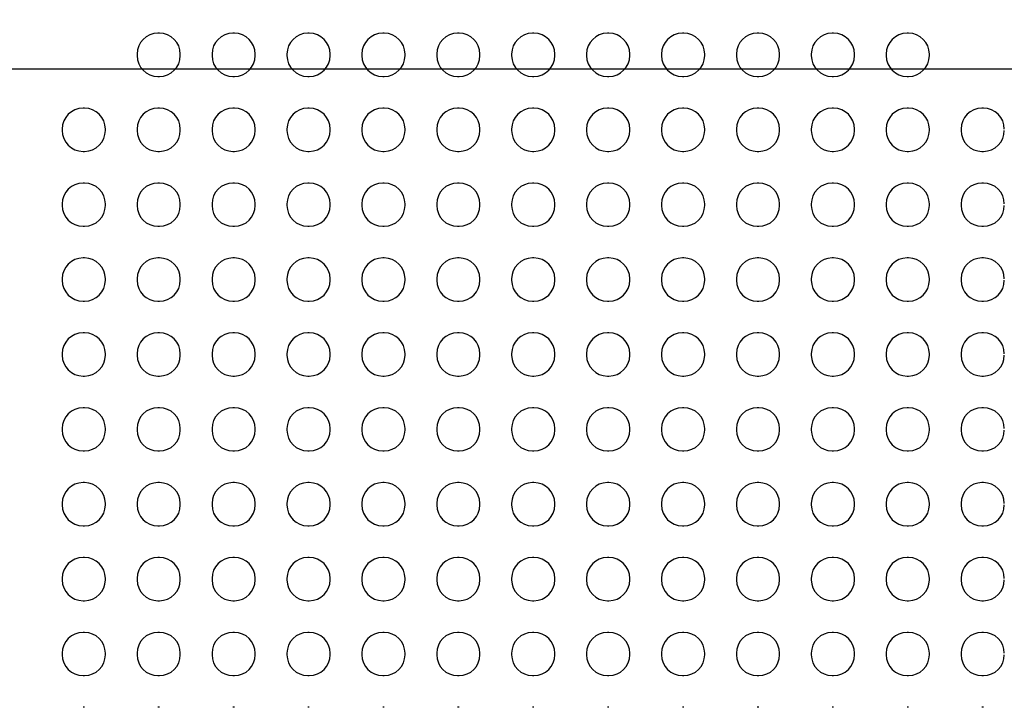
# Model space of a CAD drawing. Header units: millimetres. Extents: x -6054 to 364, y -1866 to 3094.
# Tile 156 of 256: x -3757 to -3689, y 550 to 598. Entities that reach past the tile are written whole.
import ezdxf

# ---------------------------------------------------------------- set-up
doc = ezdxf.new("R2010")
doc.units = ezdxf.units.MM
doc.header["$LTSCALE"] = 65.395
doc.header["$PDSIZE"] = 0.05
doc.layers.get('0').update_dxf_attribs({"linetype": 'CONTINUOUS'})
doc.layers.get('Defpoints').update_dxf_attribs({"linetype": 'CONTINUOUS'})
doc.layers.add('DIM', color=3, linetype='CONTINUOUS')
doc.styles.get("Standard").update_dxf_attribs({"font": 'arial.ttf'})
doc.dimstyles.new('ISO-25', dxfattribs={"dimtxt": 2.5, "dimasz": 2.5, "dimexe": 1.25, "dimexo": 0.625, "dimtad": 1, "dimtxsty": 'STANDARD', "dimcen": 2.5, "dimadec": 0, "dimazin": 0, "dimtfac": 1, "dimtmove": 0, "dimatfit": 3, "dimfxl": 1, "dimarcsym": 0})

# ---------------------------------------------------------------- blocks, each defined once
blk = doc.blocks.new('*D17')
at = {"layer": 'Defpoints', "color": 0}
for p in [(-3593.173, 628.168), (-4228.604, 228.168), (-3593.173, 228.168)]:
    blk.add_point(p, dxfattribs=at)
at = {"layer": 'DIM', "color": 3, "lineweight": -2}
for p, q in [((-3593.798, 628.168), (-4229.854, 628.168)), ((-4228.604, 613.168), (-4228.604, 243.168)), ((-3593.798, 228.168), (-4229.854, 228.168))]:
    blk.add_line(p, q, dxfattribs=at)
at = {"layer": 'DIM', "color": 3}
for points in [[(-4226.104, 613.168), (-4231.104, 613.168), (-4228.604, 628.168)], [(-4231.104, 243.168), (-4226.104, 243.168), (-4228.604, 228.168)]]:
    blk.add_solid(points, dxfattribs=at)
at = {"layer": 'DIM', "color": 2, "insert": (-4246.414, 462.764), "char_height": 20, "attachment_point": 5, "rotation": 90}
blk.add_mtext('400  [15,748]', dxfattribs=at)
blk = doc.blocks.new('*D19')
at = {"layer": 'Defpoints', "color": 0}
for p in [(-3379.723, 594.648), (-4909.709, -20.959), (-4728.573, -20.959)]:
    blk.add_point(p, dxfattribs=at)
at = {"layer": 'DIM', "color": 3, "lineweight": -2}
for p, q in [((-3380.348, 594.648), (-4910.959, 594.648)), ((-4909.709, 579.648), (-4909.709, -5.959)), ((-4729.198, -20.959), (-4910.959, -20.959))]:
    blk.add_line(p, q, dxfattribs=at)
at = {"layer": 'DIM', "color": 3}
for points in [[(-4907.209, 579.648), (-4912.209, 579.648), (-4909.709, 594.648)], [(-4912.209, -5.959), (-4907.209, -5.959), (-4909.709, -20.959)]]:
    blk.add_solid(points, dxfattribs=at)
at = {"layer": 'DIM', "color": 2, "insert": (-4927.519, 286.844), "char_height": 20, "attachment_point": 5, "rotation": 90}
blk.add_mtext('616  [24,236]', dxfattribs=at)

msp = doc.modelspace()

# ---------------------------------------------------------------- linework, layer by layer
at = {"linetype": 'Continuous'}
for p, q in [((-3747.623, 597.148), (-3747.723, 597.148)), ((-3742.423, 597.148), (-3742.523, 597.148)), ((-3737.223, 597.148), (-3737.323, 597.148)), ((-3732.023, 597.148), (-3732.123, 597.148)), ((-3726.823, 597.148), (-3726.923, 597.148)), ((-3721.623, 597.148), (-3721.723, 597.148)), ((-3716.423, 597.148), (-3716.523, 597.148)), ((-3711.223, 597.148), (-3711.323, 597.148)), ((-3706.023, 597.148), (-3706.123, 597.148)), ((-3700.823, 597.148), (-3700.923, 597.148)), ((-3695.623, 597.148), (-3695.723, 597.148)), ((-3749.173, 595.698), (-3749.173, 595.598)), ((-3746.173, 595.598), (-3746.173, 595.698)), ((-3743.973, 595.698), (-3743.973, 595.598)), ((-3740.973, 595.598), (-3740.973, 595.698)), ((-3738.773, 595.698), (-3738.773, 595.598)), ((-3735.773, 595.598), (-3735.773, 595.698)), ((-3733.573, 595.698), (-3733.573, 595.598)), ((-3730.573, 595.598), (-3730.573, 595.698)), ((-3728.373, 595.698), (-3728.373, 595.598)), ((-3725.373, 595.598), (-3725.373, 595.698)), ((-3723.173, 595.698), (-3723.173, 595.598)), ((-3720.173, 595.598), (-3720.173, 595.698)), ((-3717.973, 595.698), (-3717.973, 595.598)), ((-3714.973, 595.598), (-3714.973, 595.698)), ((-3712.773, 595.698), (-3712.773, 595.598)), ((-3709.773, 595.598), (-3709.773, 595.698)), ((-3707.573, 595.698), (-3707.573, 595.598)), ((-3704.573, 595.598), (-3704.573, 595.698)), ((-3702.373, 595.698), (-3702.373, 595.598)), ((-3699.373, 595.598), (-3699.373, 595.698)), ((-3697.173, 595.698), (-3697.173, 595.598)), ((-3694.173, 595.598), (-3694.173, 595.698)), ((-3747.723, 594.148), (-3747.623, 594.148)), ((-3742.523, 594.148), (-3742.423, 594.148)), ((-3737.323, 594.148), (-3737.223, 594.148)), ((-3732.123, 594.148), (-3732.023, 594.148)), ((-3726.923, 594.148), (-3726.823, 594.148)), ((-3721.723, 594.148), (-3721.623, 594.148)), ((-3716.523, 594.148), (-3716.423, 594.148)), ((-3711.323, 594.148), (-3711.223, 594.148)), ((-3706.123, 594.148), (-3706.023, 594.148)), ((-3700.923, 594.148), (-3700.823, 594.148)), ((-3695.723, 594.148), (-3695.623, 594.148)), ((-3752.823, 591.948), (-3752.923, 591.948)), ((-3747.623, 591.948), (-3747.723, 591.948)), ((-3742.423, 591.948), (-3742.523, 591.948)), ((-3737.223, 591.948), (-3737.323, 591.948)), ((-3732.023, 591.948), (-3732.123, 591.948)), ((-3726.823, 591.948), (-3726.923, 591.948)), ((-3721.623, 591.948), (-3721.723, 591.948)), ((-3716.423, 591.948), (-3716.523, 591.948)), ((-3711.223, 591.948), (-3711.323, 591.948)), ((-3706.023, 591.948), (-3706.123, 591.948)), ((-3700.823, 591.948), (-3700.923, 591.948)), ((-3695.623, 591.948), (-3695.723, 591.948)), ((-3690.423, 591.948), (-3690.523, 591.948)), ((-3754.373, 590.498), (-3754.373, 590.398)), ((-3751.373, 590.398), (-3751.373, 590.498)), ((-3749.173, 590.498), (-3749.173, 590.398)), ((-3746.173, 590.398), (-3746.173, 590.498)), ((-3743.973, 590.498), (-3743.973, 590.398)), ((-3740.973, 590.398), (-3740.973, 590.498)), ((-3738.773, 590.498), (-3738.773, 590.398)), ((-3735.773, 590.398), (-3735.773, 590.498)), ((-3733.573, 590.498), (-3733.573, 590.398)), ((-3730.573, 590.398), (-3730.573, 590.498)), ((-3728.373, 590.498), (-3728.373, 590.398)), ((-3725.373, 590.398), (-3725.373, 590.498)), ((-3723.173, 590.498), (-3723.173, 590.398)), ((-3720.173, 590.398), (-3720.173, 590.498)), ((-3717.973, 590.498), (-3717.973, 590.398)), ((-3714.973, 590.398), (-3714.973, 590.498)), ((-3712.773, 590.498), (-3712.773, 590.398)), ((-3709.773, 590.398), (-3709.773, 590.498)), ((-3707.573, 590.498), (-3707.573, 590.398)), ((-3704.573, 590.398), (-3704.573, 590.498)), ((-3702.373, 590.498), (-3702.373, 590.398)), ((-3699.373, 590.398), (-3699.373, 590.498)), ((-3697.173, 590.498), (-3697.173, 590.398)), ((-3694.173, 590.398), (-3694.173, 590.498)), ((-3691.973, 590.498), (-3691.973, 590.398)), ((-3752.923, 588.948), (-3752.823, 588.948)), ((-3747.723, 588.948), (-3747.623, 588.948)), ((-3742.523, 588.948), (-3742.423, 588.948)), ((-3737.323, 588.948), (-3737.223, 588.948)), ((-3732.123, 588.948), (-3732.023, 588.948)), ((-3726.923, 588.948), (-3726.823, 588.948)), ((-3721.723, 588.948), (-3721.623, 588.948)), ((-3716.523, 588.948), (-3716.423, 588.948)), ((-3711.323, 588.948), (-3711.223, 588.948)), ((-3706.123, 588.948), (-3706.023, 588.948)), ((-3700.923, 588.948), (-3700.823, 588.948)), ((-3695.723, 588.948), (-3695.623, 588.948)), ((-3690.523, 588.948), (-3690.423, 588.948)), ((-3752.823, 586.748), (-3752.923, 586.748)), ((-3747.623, 586.748), (-3747.723, 586.748)), ((-3742.423, 586.748), (-3742.523, 586.748)), ((-3737.223, 586.748), (-3737.323, 586.748)), ((-3732.023, 586.748), (-3732.123, 586.748)), ((-3726.823, 586.748), (-3726.923, 586.748)), ((-3721.623, 586.748), (-3721.723, 586.748)), ((-3716.423, 586.748), (-3716.523, 586.748)), ((-3711.223, 586.748), (-3711.323, 586.748)), ((-3706.023, 586.748), (-3706.123, 586.748)), ((-3700.823, 586.748), (-3700.923, 586.748)), ((-3695.623, 586.748), (-3695.723, 586.748)), ((-3690.423, 586.748), (-3690.523, 586.748)), ((-3754.373, 585.298), (-3754.373, 585.198)), ((-3751.373, 585.198), (-3751.373, 585.298)), ((-3749.173, 585.298), (-3749.173, 585.198)), ((-3746.173, 585.198), (-3746.173, 585.298)), ((-3743.973, 585.298), (-3743.973, 585.198)), ((-3740.973, 585.198), (-3740.973, 585.298)), ((-3738.773, 585.298), (-3738.773, 585.198)), ((-3735.773, 585.198), (-3735.773, 585.298)), ((-3733.573, 585.298), (-3733.573, 585.198)), ((-3730.573, 585.198), (-3730.573, 585.298)), ((-3728.373, 585.298), (-3728.373, 585.198)), ((-3725.373, 585.198), (-3725.373, 585.298)), ((-3723.173, 585.298), (-3723.173, 585.198)), ((-3720.173, 585.198), (-3720.173, 585.298)), ((-3717.973, 585.298), (-3717.973, 585.198)), ((-3714.973, 585.198), (-3714.973, 585.298)), ((-3712.773, 585.298), (-3712.773, 585.198)), ((-3709.773, 585.198), (-3709.773, 585.298)), ((-3707.573, 585.298), (-3707.573, 585.198)), ((-3704.573, 585.198), (-3704.573, 585.298)), ((-3702.373, 585.298), (-3702.373, 585.198)), ((-3699.373, 585.198), (-3699.373, 585.298)), ((-3697.173, 585.298), (-3697.173, 585.198)), ((-3694.173, 585.198), (-3694.173, 585.298)), ((-3691.973, 585.298), (-3691.973, 585.198)), ((-3752.923, 583.748), (-3752.823, 583.748)), ((-3747.723, 583.748), (-3747.623, 583.748)), ((-3742.523, 583.748), (-3742.423, 583.748)), ((-3737.323, 583.748), (-3737.223, 583.748)), ((-3732.123, 583.748), (-3732.023, 583.748)), ((-3726.923, 583.748), (-3726.823, 583.748)), ((-3721.723, 583.748), (-3721.623, 583.748)), ((-3716.523, 583.748), (-3716.423, 583.748)), ((-3711.323, 583.748), (-3711.223, 583.748)), ((-3706.123, 583.748), (-3706.023, 583.748)), ((-3700.923, 583.748), (-3700.823, 583.748)), ((-3695.723, 583.748), (-3695.623, 583.748)), ((-3690.523, 583.748), (-3690.423, 583.748)), ((-3752.823, 581.548), (-3752.923, 581.548)), ((-3747.623, 581.548), (-3747.723, 581.548)), ((-3742.423, 581.548), (-3742.523, 581.548)), ((-3737.223, 581.548), (-3737.323, 581.548)), ((-3732.023, 581.548), (-3732.123, 581.548)), ((-3726.823, 581.548), (-3726.923, 581.548)), ((-3721.623, 581.548), (-3721.723, 581.548)), ((-3716.423, 581.548), (-3716.523, 581.548)), ((-3711.223, 581.548), (-3711.323, 581.548)), ((-3706.023, 581.548), (-3706.123, 581.548)), ((-3700.823, 581.548), (-3700.923, 581.548)), ((-3695.623, 581.548), (-3695.723, 581.548)), ((-3690.423, 581.548), (-3690.523, 581.548)), ((-3754.373, 580.098), (-3754.373, 579.998)), ((-3751.373, 579.998), (-3751.373, 580.098)), ((-3749.173, 580.098), (-3749.173, 579.998)), ((-3746.173, 579.998), (-3746.173, 580.098)), ((-3743.973, 580.098), (-3743.973, 579.998)), ((-3740.973, 579.998), (-3740.973, 580.098)), ((-3738.773, 580.098), (-3738.773, 579.998)), ((-3735.773, 579.998), (-3735.773, 580.098)), ((-3733.573, 580.098), (-3733.573, 579.998)), ((-3730.573, 579.998), (-3730.573, 580.098)), ((-3728.373, 580.098), (-3728.373, 579.998)), ((-3725.373, 579.998), (-3725.373, 580.098)), ((-3723.173, 580.098), (-3723.173, 579.998)), ((-3720.173, 579.998), (-3720.173, 580.098)), ((-3717.973, 580.098), (-3717.973, 579.998)), ((-3714.973, 579.998), (-3714.973, 580.098)), ((-3712.773, 580.098), (-3712.773, 579.998)), ((-3709.773, 579.998), (-3709.773, 580.098)), ((-3707.573, 580.098), (-3707.573, 579.998)), ((-3704.573, 579.998), (-3704.573, 580.098)), ((-3702.373, 580.098), (-3702.373, 579.998)), ((-3699.373, 579.998), (-3699.373, 580.098)), ((-3697.173, 580.098), (-3697.173, 579.998)), ((-3694.173, 579.998), (-3694.173, 580.098)), ((-3691.973, 580.098), (-3691.973, 579.998)), ((-3752.923, 578.548), (-3752.823, 578.548)), ((-3747.723, 578.548), (-3747.623, 578.548)), ((-3742.523, 578.548), (-3742.423, 578.548)), ((-3737.323, 578.548), (-3737.223, 578.548)), ((-3732.123, 578.548), (-3732.023, 578.548)), ((-3726.923, 578.548), (-3726.823, 578.548)), ((-3721.723, 578.548), (-3721.623, 578.548)), ((-3716.523, 578.548), (-3716.423, 578.548)), ((-3711.323, 578.548), (-3711.223, 578.548)), ((-3706.123, 578.548), (-3706.023, 578.548)), ((-3700.923, 578.548), (-3700.823, 578.548)), ((-3695.723, 578.548), (-3695.623, 578.548)), ((-3690.523, 578.548), (-3690.423, 578.548)), ((-3752.823, 576.348), (-3752.923, 576.348)), ((-3747.623, 576.348), (-3747.723, 576.348)), ((-3742.423, 576.348), (-3742.523, 576.348)), ((-3737.223, 576.348), (-3737.323, 576.348)), ((-3732.023, 576.348), (-3732.123, 576.348)), ((-3726.823, 576.348), (-3726.923, 576.348)), ((-3721.623, 576.348), (-3721.723, 576.348)), ((-3716.423, 576.348), (-3716.523, 576.348)), ((-3711.223, 576.348), (-3711.323, 576.348)), ((-3706.023, 576.348), (-3706.123, 576.348)), ((-3700.823, 576.348), (-3700.923, 576.348)), ((-3695.623, 576.348), (-3695.723, 576.348)), ((-3690.423, 576.348), (-3690.523, 576.348)), ((-3754.373, 574.898), (-3754.373, 574.798)), ((-3751.373, 574.798), (-3751.373, 574.898)), ((-3749.173, 574.898), (-3749.173, 574.798)), ((-3746.173, 574.798), (-3746.173, 574.898)), ((-3743.973, 574.898), (-3743.973, 574.798)), ((-3740.973, 574.798), (-3740.973, 574.898)), ((-3738.773, 574.898), (-3738.773, 574.798)), ((-3735.773, 574.798), (-3735.773, 574.898)), ((-3733.573, 574.898), (-3733.573, 574.798)), ((-3730.573, 574.798), (-3730.573, 574.898)), ((-3728.373, 574.898), (-3728.373, 574.798)), ((-3725.373, 574.798), (-3725.373, 574.898)), ((-3723.173, 574.898), (-3723.173, 574.798)), ((-3720.173, 574.798), (-3720.173, 574.898)), ((-3717.973, 574.898), (-3717.973, 574.798)), ((-3714.973, 574.798), (-3714.973, 574.898)), ((-3712.773, 574.898), (-3712.773, 574.798)), ((-3709.773, 574.798), (-3709.773, 574.898)), ((-3707.573, 574.898), (-3707.573, 574.798)), ((-3704.573, 574.798), (-3704.573, 574.898)), ((-3702.373, 574.898), (-3702.373, 574.798)), ((-3699.373, 574.798), (-3699.373, 574.898)), ((-3697.173, 574.898), (-3697.173, 574.798)), ((-3694.173, 574.798), (-3694.173, 574.898)), ((-3691.973, 574.898), (-3691.973, 574.798)), ((-3752.923, 573.348), (-3752.823, 573.348)), ((-3747.723, 573.348), (-3747.623, 573.348)), ((-3742.523, 573.348), (-3742.423, 573.348)), ((-3737.323, 573.348), (-3737.223, 573.348)), ((-3732.123, 573.348), (-3732.023, 573.348)), ((-3726.923, 573.348), (-3726.823, 573.348)), ((-3721.723, 573.348), (-3721.623, 573.348)), ((-3716.523, 573.348), (-3716.423, 573.348)), ((-3711.323, 573.348), (-3711.223, 573.348)), ((-3706.123, 573.348), (-3706.023, 573.348)), ((-3700.923, 573.348), (-3700.823, 573.348)), ((-3695.723, 573.348), (-3695.623, 573.348)), ((-3690.523, 573.348), (-3690.423, 573.348)), ((-3752.823, 571.148), (-3752.923, 571.148)), ((-3747.623, 571.148), (-3747.723, 571.148)), ((-3742.423, 571.148), (-3742.523, 571.148)), ((-3737.223, 571.148), (-3737.323, 571.148)), ((-3732.023, 571.148), (-3732.123, 571.148)), ((-3726.823, 571.148), (-3726.923, 571.148)), ((-3721.623, 571.148), (-3721.723, 571.148)), ((-3716.423, 571.148), (-3716.523, 571.148)), ((-3711.223, 571.148), (-3711.323, 571.148)), ((-3706.023, 571.148), (-3706.123, 571.148)), ((-3700.823, 571.148), (-3700.923, 571.148)), ((-3695.623, 571.148), (-3695.723, 571.148)), ((-3690.423, 571.148), (-3690.523, 571.148)), ((-3754.373, 569.698), (-3754.373, 569.598)), ((-3751.373, 569.598), (-3751.373, 569.698)), ((-3749.173, 569.698), (-3749.173, 569.598)), ((-3746.173, 569.598), (-3746.173, 569.698)), ((-3743.973, 569.698), (-3743.973, 569.598)), ((-3740.973, 569.598), (-3740.973, 569.698)), ((-3738.773, 569.698), (-3738.773, 569.598)), ((-3735.773, 569.598), (-3735.773, 569.698)), ((-3733.573, 569.698), (-3733.573, 569.598)), ((-3730.573, 569.598), (-3730.573, 569.698)), ((-3728.373, 569.698), (-3728.373, 569.598)), ((-3725.373, 569.598), (-3725.373, 569.698)), ((-3723.173, 569.698), (-3723.173, 569.598)), ((-3720.173, 569.598), (-3720.173, 569.698)), ((-3717.973, 569.698), (-3717.973, 569.598)), ((-3714.973, 569.598), (-3714.973, 569.698)), ((-3712.773, 569.698), (-3712.773, 569.598)), ((-3709.773, 569.598), (-3709.773, 569.698)), ((-3707.573, 569.698), (-3707.573, 569.598)), ((-3704.573, 569.598), (-3704.573, 569.698)), ((-3702.373, 569.698), (-3702.373, 569.598)), ((-3699.373, 569.598), (-3699.373, 569.698)), ((-3697.173, 569.698), (-3697.173, 569.598)), ((-3694.173, 569.598), (-3694.173, 569.698)), ((-3691.973, 569.698), (-3691.973, 569.598)), ((-3752.923, 568.148), (-3752.823, 568.148)), ((-3747.723, 568.148), (-3747.623, 568.148)), ((-3742.523, 568.148), (-3742.423, 568.148)), ((-3737.323, 568.148), (-3737.223, 568.148)), ((-3732.123, 568.148), (-3732.023, 568.148)), ((-3726.923, 568.148), (-3726.823, 568.148)), ((-3721.723, 568.148), (-3721.623, 568.148)), ((-3716.523, 568.148), (-3716.423, 568.148)), ((-3711.323, 568.148), (-3711.223, 568.148)), ((-3706.123, 568.148), (-3706.023, 568.148)), ((-3700.923, 568.148), (-3700.823, 568.148)), ((-3695.723, 568.148), (-3695.623, 568.148)), ((-3690.523, 568.148), (-3690.423, 568.148)), ((-3752.823, 565.948), (-3752.923, 565.948)), ((-3747.623, 565.948), (-3747.723, 565.948)), ((-3742.423, 565.948), (-3742.523, 565.948)), ((-3737.223, 565.948), (-3737.323, 565.948)), ((-3732.023, 565.948), (-3732.123, 565.948)), ((-3726.823, 565.948), (-3726.923, 565.948)), ((-3721.623, 565.948), (-3721.723, 565.948)), ((-3716.423, 565.948), (-3716.523, 565.948)), ((-3711.223, 565.948), (-3711.323, 565.948)), ((-3706.023, 565.948), (-3706.123, 565.948)), ((-3700.823, 565.948), (-3700.923, 565.948)), ((-3695.623, 565.948), (-3695.723, 565.948)), ((-3690.423, 565.948), (-3690.523, 565.948)), ((-3754.373, 564.498), (-3754.373, 564.398)), ((-3751.373, 564.398), (-3751.373, 564.498)), ((-3749.173, 564.498), (-3749.173, 564.398)), ((-3746.173, 564.398), (-3746.173, 564.498)), ((-3743.973, 564.498), (-3743.973, 564.398)), ((-3740.973, 564.398), (-3740.973, 564.498)), ((-3738.773, 564.498), (-3738.773, 564.398)), ((-3735.773, 564.398), (-3735.773, 564.498)), ((-3733.573, 564.498), (-3733.573, 564.398)), ((-3730.573, 564.398), (-3730.573, 564.498)), ((-3728.373, 564.498), (-3728.373, 564.398)), ((-3725.373, 564.398), (-3725.373, 564.498)), ((-3723.173, 564.498), (-3723.173, 564.398)), ((-3720.173, 564.398), (-3720.173, 564.498)), ((-3717.973, 564.498), (-3717.973, 564.398)), ((-3714.973, 564.398), (-3714.973, 564.498)), ((-3712.773, 564.498), (-3712.773, 564.398)), ((-3709.773, 564.398), (-3709.773, 564.498)), ((-3707.573, 564.498), (-3707.573, 564.398)), ((-3704.573, 564.398), (-3704.573, 564.498)), ((-3702.373, 564.498), (-3702.373, 564.398)), ((-3699.373, 564.398), (-3699.373, 564.498)), ((-3697.173, 564.498), (-3697.173, 564.398)), ((-3694.173, 564.398), (-3694.173, 564.498)), ((-3691.973, 564.498), (-3691.973, 564.398)), ((-3752.923, 562.948), (-3752.823, 562.948)), ((-3747.723, 562.948), (-3747.623, 562.948)), ((-3742.523, 562.948), (-3742.423, 562.948)), ((-3737.323, 562.948), (-3737.223, 562.948)), ((-3732.123, 562.948), (-3732.023, 562.948)), ((-3726.923, 562.948), (-3726.823, 562.948)), ((-3721.723, 562.948), (-3721.623, 562.948)), ((-3716.523, 562.948), (-3716.423, 562.948)), ((-3711.323, 562.948), (-3711.223, 562.948)), ((-3706.123, 562.948), (-3706.023, 562.948)), ((-3700.923, 562.948), (-3700.823, 562.948)), ((-3695.723, 562.948), (-3695.623, 562.948)), ((-3690.523, 562.948), (-3690.423, 562.948)), ((-3752.823, 560.748), (-3752.923, 560.748)), ((-3747.623, 560.748), (-3747.723, 560.748)), ((-3742.423, 560.748), (-3742.523, 560.748)), ((-3737.223, 560.748), (-3737.323, 560.748)), ((-3732.023, 560.748), (-3732.123, 560.748)), ((-3726.823, 560.748), (-3726.923, 560.748)), ((-3721.623, 560.748), (-3721.723, 560.748)), ((-3716.423, 560.748), (-3716.523, 560.748)), ((-3711.223, 560.748), (-3711.323, 560.748)), ((-3706.023, 560.748), (-3706.123, 560.748)), ((-3700.823, 560.748), (-3700.923, 560.748)), ((-3695.623, 560.748), (-3695.723, 560.748)), ((-3690.423, 560.748), (-3690.523, 560.748)), ((-3754.373, 559.298), (-3754.373, 559.198)), ((-3751.373, 559.198), (-3751.373, 559.298)), ((-3749.173, 559.298), (-3749.173, 559.198)), ((-3746.173, 559.198), (-3746.173, 559.298)), ((-3743.973, 559.298), (-3743.973, 559.198)), ((-3740.973, 559.198), (-3740.973, 559.298)), ((-3738.773, 559.298), (-3738.773, 559.198)), ((-3735.773, 559.198), (-3735.773, 559.298)), ((-3733.573, 559.298), (-3733.573, 559.198)), ((-3730.573, 559.198), (-3730.573, 559.298)), ((-3728.373, 559.298), (-3728.373, 559.198)), ((-3725.373, 559.198), (-3725.373, 559.298)), ((-3723.173, 559.298), (-3723.173, 559.198)), ((-3720.173, 559.198), (-3720.173, 559.298)), ((-3717.973, 559.298), (-3717.973, 559.198)), ((-3714.973, 559.198), (-3714.973, 559.298)), ((-3712.773, 559.298), (-3712.773, 559.198)), ((-3709.773, 559.198), (-3709.773, 559.298)), ((-3707.573, 559.298), (-3707.573, 559.198)), ((-3704.573, 559.198), (-3704.573, 559.298)), ((-3702.373, 559.298), (-3702.373, 559.198)), ((-3699.373, 559.198), (-3699.373, 559.298)), ((-3697.173, 559.298), (-3697.173, 559.198)), ((-3694.173, 559.198), (-3694.173, 559.298)), ((-3691.973, 559.298), (-3691.973, 559.198)), ((-3752.923, 557.748), (-3752.823, 557.748)), ((-3747.723, 557.748), (-3747.623, 557.748)), ((-3742.523, 557.748), (-3742.423, 557.748)), ((-3737.323, 557.748), (-3737.223, 557.748)), ((-3732.123, 557.748), (-3732.023, 557.748)), ((-3726.923, 557.748), (-3726.823, 557.748)), ((-3721.723, 557.748), (-3721.623, 557.748)), ((-3716.523, 557.748), (-3716.423, 557.748)), ((-3711.323, 557.748), (-3711.223, 557.748)), ((-3706.123, 557.748), (-3706.023, 557.748)), ((-3700.923, 557.748), (-3700.823, 557.748)), ((-3695.723, 557.748), (-3695.623, 557.748)), ((-3690.523, 557.748), (-3690.423, 557.748)), ((-3752.823, 555.548), (-3752.923, 555.548)), ((-3747.623, 555.548), (-3747.723, 555.548)), ((-3742.423, 555.548), (-3742.523, 555.548)), ((-3737.223, 555.548), (-3737.323, 555.548)), ((-3732.023, 555.548), (-3732.123, 555.548)), ((-3726.823, 555.548), (-3726.923, 555.548)), ((-3721.623, 555.548), (-3721.723, 555.548)), ((-3716.423, 555.548), (-3716.523, 555.548)), ((-3711.223, 555.548), (-3711.323, 555.548)), ((-3706.023, 555.548), (-3706.123, 555.548)), ((-3700.823, 555.548), (-3700.923, 555.548)), ((-3695.623, 555.548), (-3695.723, 555.548)), ((-3690.423, 555.548), (-3690.523, 555.548)), ((-3754.373, 554.098), (-3754.373, 553.998)), ((-3751.373, 553.998), (-3751.373, 554.098)), ((-3749.173, 554.098), (-3749.173, 553.998)), ((-3746.173, 553.998), (-3746.173, 554.098)), ((-3743.973, 554.098), (-3743.973, 553.998)), ((-3740.973, 553.998), (-3740.973, 554.098)), ((-3738.773, 554.098), (-3738.773, 553.998)), ((-3735.773, 553.998), (-3735.773, 554.098)), ((-3733.573, 554.098), (-3733.573, 553.998)), ((-3730.573, 553.998), (-3730.573, 554.098)), ((-3728.373, 554.098), (-3728.373, 553.998)), ((-3725.373, 553.998), (-3725.373, 554.098)), ((-3723.173, 554.098), (-3723.173, 553.998)), ((-3720.173, 553.998), (-3720.173, 554.098)), ((-3717.973, 554.098), (-3717.973, 553.998)), ((-3714.973, 553.998), (-3714.973, 554.098)), ((-3712.773, 554.098), (-3712.773, 553.998)), ((-3709.773, 553.998), (-3709.773, 554.098)), ((-3707.573, 554.098), (-3707.573, 553.998)), ((-3704.573, 553.998), (-3704.573, 554.098)), ((-3702.373, 554.098), (-3702.373, 553.998)), ((-3699.373, 553.998), (-3699.373, 554.098)), ((-3697.173, 554.098), (-3697.173, 553.998)), ((-3694.173, 553.998), (-3694.173, 554.098)), ((-3691.973, 554.098), (-3691.973, 553.998)), ((-3752.923, 552.548), (-3752.823, 552.548)), ((-3747.723, 552.548), (-3747.623, 552.548)), ((-3742.523, 552.548), (-3742.423, 552.548)), ((-3737.323, 552.548), (-3737.223, 552.548)), ((-3732.123, 552.548), (-3732.023, 552.548)), ((-3726.923, 552.548), (-3726.823, 552.548)), ((-3721.723, 552.548), (-3721.623, 552.548)), ((-3716.523, 552.548), (-3716.423, 552.548)), ((-3711.323, 552.548), (-3711.223, 552.548)), ((-3706.123, 552.548), (-3706.023, 552.548)), ((-3700.923, 552.548), (-3700.823, 552.548)), ((-3695.723, 552.548), (-3695.623, 552.548)), ((-3690.523, 552.548), (-3690.423, 552.548)), ((-3752.823, 550.348), (-3752.923, 550.348)), ((-3747.623, 550.348), (-3747.723, 550.348)), ((-3742.423, 550.348), (-3742.523, 550.348)), ((-3737.223, 550.348), (-3737.323, 550.348)), ((-3732.023, 550.348), (-3732.123, 550.348)), ((-3726.823, 550.348), (-3726.923, 550.348)), ((-3721.623, 550.348), (-3721.723, 550.348)), ((-3716.423, 550.348), (-3716.523, 550.348)), ((-3711.223, 550.348), (-3711.323, 550.348)), ((-3706.023, 550.348), (-3706.123, 550.348)), ((-3700.823, 550.348), (-3700.923, 550.348)), ((-3695.623, 550.348), (-3695.723, 550.348)), ((-3690.423, 550.348), (-3690.523, 550.348))]:
    msp.add_line(p, q, dxfattribs=at)
for centre, start, end in [((-3747.723, 595.698), 90, 180), ((-3747.623, 595.698), 0, 90), ((-3742.523, 595.698), 90, 180), ((-3742.423, 595.698), 0, 90), ((-3737.323, 595.698), 90, 180), ((-3737.223, 595.698), 0, 90), ((-3732.123, 595.698), 90, 180), ((-3732.023, 595.698), 0, 90), ((-3726.923, 595.698), 90, 180), ((-3726.823, 595.698), 0, 90), ((-3721.723, 595.698), 90, 180), ((-3721.623, 595.698), 0, 90), ((-3716.523, 595.698), 90, 180), ((-3716.423, 595.698), 0, 90), ((-3711.323, 595.698), 90, 180), ((-3711.223, 595.698), 0, 90), ((-3706.123, 595.698), 90, 180), ((-3706.023, 595.698), 0, 90), ((-3700.923, 595.698), 90, 180), ((-3700.823, 595.698), 0, 90), ((-3695.723, 595.698), 90, 180), ((-3695.623, 595.698), 0, 90), ((-3747.723, 595.598), 180, 270), ((-3747.623, 595.598), 270, 360), ((-3742.523, 595.598), 180, 270), ((-3742.423, 595.598), 270, 360), ((-3737.323, 595.598), 180, 270), ((-3737.223, 595.598), 270, 360), ((-3732.123, 595.598), 180, 270), ((-3732.023, 595.598), 270, 360), ((-3726.923, 595.598), 180, 270), ((-3726.823, 595.598), 270, 360), ((-3721.723, 595.598), 180, 270), ((-3721.623, 595.598), 270, 360), ((-3716.523, 595.598), 180, 270), ((-3716.423, 595.598), 270, 360), ((-3711.323, 595.598), 180, 270), ((-3711.223, 595.598), 270, 360), ((-3706.123, 595.598), 180, 270), ((-3706.023, 595.598), 270, 360), ((-3700.923, 595.598), 180, 270), ((-3700.823, 595.598), 270, 360), ((-3695.723, 595.598), 180, 270), ((-3695.623, 595.598), 270, 360), ((-3752.923, 590.498), 90, 180), ((-3752.823, 590.498), 0, 90), ((-3747.723, 590.498), 90, 180), ((-3747.623, 590.498), 0, 90), ((-3742.523, 590.498), 90, 180), ((-3742.423, 590.498), 0, 90), ((-3737.323, 590.498), 90, 180), ((-3737.223, 590.498), 0, 90), ((-3732.123, 590.498), 90, 180), ((-3732.023, 590.498), 0, 90), ((-3726.923, 590.498), 90, 180), ((-3726.823, 590.498), 0, 90), ((-3721.723, 590.498), 90, 180), ((-3721.623, 590.498), 0, 90), ((-3716.523, 590.498), 90, 180), ((-3716.423, 590.498), 0, 90), ((-3711.323, 590.498), 90, 180), ((-3711.223, 590.498), 0, 90), ((-3706.123, 590.498), 90, 180), ((-3706.023, 590.498), 0, 90), ((-3700.923, 590.498), 90, 180), ((-3700.823, 590.498), 0, 90), ((-3695.723, 590.498), 90, 180), ((-3695.623, 590.498), 0, 90), ((-3690.523, 590.498), 90, 180), ((-3690.423, 590.498), 0, 90), ((-3752.923, 590.398), 180, 270), ((-3752.823, 590.398), 270, 360), ((-3747.723, 590.398), 180, 270), ((-3747.623, 590.398), 270, 360), ((-3742.523, 590.398), 180, 270), ((-3742.423, 590.398), 270, 360), ((-3737.323, 590.398), 180, 270), ((-3737.223, 590.398), 270, 360), ((-3732.123, 590.398), 180, 270), ((-3732.023, 590.398), 270, 360), ((-3726.923, 590.398), 180, 270), ((-3726.823, 590.398), 270, 360), ((-3721.723, 590.398), 180, 270), ((-3721.623, 590.398), 270, 360), ((-3716.523, 590.398), 180, 270), ((-3716.423, 590.398), 270, 360), ((-3711.323, 590.398), 180, 270), ((-3711.223, 590.398), 270, 360), ((-3706.123, 590.398), 180, 270), ((-3706.023, 590.398), 270, 360), ((-3700.923, 590.398), 180, 270), ((-3700.823, 590.398), 270, 360), ((-3695.723, 590.398), 180, 270), ((-3695.623, 590.398), 270, 360), ((-3690.523, 590.398), 180, 270), ((-3690.423, 590.398), 270, 360), ((-3752.923, 585.298), 90, 180), ((-3752.823, 585.298), 0, 90), ((-3747.723, 585.298), 90, 180), ((-3747.623, 585.298), 0, 90), ((-3742.523, 585.298), 90, 180), ((-3742.423, 585.298), 0, 90), ((-3737.323, 585.298), 90, 180), ((-3737.223, 585.298), 0, 90), ((-3732.123, 585.298), 90, 180), ((-3732.023, 585.298), 0, 90), ((-3726.923, 585.298), 90, 180), ((-3726.823, 585.298), 0, 90), ((-3721.723, 585.298), 90, 180), ((-3721.623, 585.298), 0, 90), ((-3716.523, 585.298), 90, 180), ((-3716.423, 585.298), 0, 90), ((-3711.323, 585.298), 90, 180), ((-3711.223, 585.298), 0, 90), ((-3706.123, 585.298), 90, 180), ((-3706.023, 585.298), 0, 90), ((-3700.923, 585.298), 90, 180), ((-3700.823, 585.298), 0, 90), ((-3695.723, 585.298), 90, 180), ((-3695.623, 585.298), 0, 90), ((-3690.523, 585.298), 90, 180), ((-3690.423, 585.298), 0, 90), ((-3752.923, 585.198), 180, 270), ((-3752.823, 585.198), 270, 360), ((-3747.723, 585.198), 180, 270), ((-3747.623, 585.198), 270, 360), ((-3742.523, 585.198), 180, 270), ((-3742.423, 585.198), 270, 360), ((-3737.323, 585.198), 180, 270), ((-3737.223, 585.198), 270, 360), ((-3732.123, 585.198), 180, 270), ((-3732.023, 585.198), 270, 360), ((-3726.923, 585.198), 180, 270), ((-3726.823, 585.198), 270, 360), ((-3721.723, 585.198), 180, 270), ((-3721.623, 585.198), 270, 360), ((-3716.523, 585.198), 180, 270), ((-3716.423, 585.198), 270, 360), ((-3711.323, 585.198), 180, 270), ((-3711.223, 585.198), 270, 360), ((-3706.123, 585.198), 180, 270), ((-3706.023, 585.198), 270, 360), ((-3700.923, 585.198), 180, 270), ((-3700.823, 585.198), 270, 360), ((-3695.723, 585.198), 180, 270), ((-3695.623, 585.198), 270, 360), ((-3690.523, 585.198), 180, 270), ((-3690.423, 585.198), 270, 360), ((-3752.923, 580.098), 90, 180), ((-3752.823, 580.098), 0, 90), ((-3747.723, 580.098), 90, 180), ((-3747.623, 580.098), 0, 90), ((-3742.523, 580.098), 90, 180), ((-3742.423, 580.098), 0, 90), ((-3737.323, 580.098), 90, 180), ((-3737.223, 580.098), 0, 90), ((-3732.123, 580.098), 90, 180), ((-3732.023, 580.098), 0, 90), ((-3726.923, 580.098), 90, 180), ((-3726.823, 580.098), 0, 90), ((-3721.723, 580.098), 90, 180), ((-3721.623, 580.098), 0, 90), ((-3716.523, 580.098), 90, 180), ((-3716.423, 580.098), 0, 90), ((-3711.323, 580.098), 90, 180), ((-3711.223, 580.098), 0, 90), ((-3706.123, 580.098), 90, 180), ((-3706.023, 580.098), 0, 90), ((-3700.923, 580.098), 90, 180), ((-3700.823, 580.098), 0, 90), ((-3695.723, 580.098), 90, 180), ((-3695.623, 580.098), 0, 90), ((-3690.523, 580.098), 90, 180), ((-3690.423, 580.098), 0, 90), ((-3752.923, 579.998), 180, 270), ((-3752.823, 579.998), 270, 360), ((-3747.723, 579.998), 180, 270), ((-3747.623, 579.998), 270, 360), ((-3742.523, 579.998), 180, 270), ((-3742.423, 579.998), 270, 360), ((-3737.323, 579.998), 180, 270), ((-3737.223, 579.998), 270, 360), ((-3732.123, 579.998), 180, 270), ((-3732.023, 579.998), 270, 360), ((-3726.923, 579.998), 180, 270), ((-3726.823, 579.998), 270, 360), ((-3721.723, 579.998), 180, 270), ((-3721.623, 579.998), 270, 360), ((-3716.523, 579.998), 180, 270), ((-3716.423, 579.998), 270, 360), ((-3711.323, 579.998), 180, 270), ((-3711.223, 579.998), 270, 360), ((-3706.123, 579.998), 180, 270), ((-3706.023, 579.998), 270, 360), ((-3700.923, 579.998), 180, 270), ((-3700.823, 579.998), 270, 360), ((-3695.723, 579.998), 180, 270), ((-3695.623, 579.998), 270, 360), ((-3690.523, 579.998), 180, 270), ((-3690.423, 579.998), 270, 360), ((-3752.923, 574.898), 90, 180), ((-3752.823, 574.898), 0, 90), ((-3747.723, 574.898), 90, 180), ((-3747.623, 574.898), 0, 90), ((-3742.523, 574.898), 90, 180), ((-3742.423, 574.898), 0, 90), ((-3737.323, 574.898), 90, 180), ((-3737.223, 574.898), 0, 90), ((-3732.123, 574.898), 90, 180), ((-3732.023, 574.898), 0, 90), ((-3726.923, 574.898), 90, 180), ((-3726.823, 574.898), 0, 90), ((-3721.723, 574.898), 90, 180), ((-3721.623, 574.898), 0, 90), ((-3716.523, 574.898), 90, 180), ((-3716.423, 574.898), 0, 90), ((-3711.323, 574.898), 90, 180), ((-3711.223, 574.898), 0, 90), ((-3706.123, 574.898), 90, 180), ((-3706.023, 574.898), 0, 90), ((-3700.923, 574.898), 90, 180), ((-3700.823, 574.898), 0, 90), ((-3695.723, 574.898), 90, 180), ((-3695.623, 574.898), 0, 90), ((-3690.523, 574.898), 90, 180), ((-3690.423, 574.898), 0, 90), ((-3752.923, 574.798), 180, 270), ((-3752.823, 574.798), 270, 360), ((-3747.723, 574.798), 180, 270), ((-3747.623, 574.798), 270, 360), ((-3742.523, 574.798), 180, 270), ((-3742.423, 574.798), 270, 360), ((-3737.323, 574.798), 180, 270), ((-3737.223, 574.798), 270, 360), ((-3732.123, 574.798), 180, 270), ((-3732.023, 574.798), 270, 360), ((-3726.923, 574.798), 180, 270), ((-3726.823, 574.798), 270, 360), ((-3721.723, 574.798), 180, 270), ((-3721.623, 574.798), 270, 360), ((-3716.523, 574.798), 180, 270), ((-3716.423, 574.798), 270, 360), ((-3711.323, 574.798), 180, 270), ((-3711.223, 574.798), 270, 360), ((-3706.123, 574.798), 180, 270), ((-3706.023, 574.798), 270, 360), ((-3700.923, 574.798), 180, 270), ((-3700.823, 574.798), 270, 360), ((-3695.723, 574.798), 180, 270), ((-3695.623, 574.798), 270, 360), ((-3690.523, 574.798), 180, 270), ((-3690.423, 574.798), 270, 360), ((-3752.923, 569.698), 90, 180), ((-3752.823, 569.698), 0, 90), ((-3747.723, 569.698), 90, 180), ((-3747.623, 569.698), 0, 90), ((-3742.523, 569.698), 90, 180), ((-3742.423, 569.698), 0, 90), ((-3737.323, 569.698), 90, 180), ((-3737.223, 569.698), 0, 90), ((-3732.123, 569.698), 90, 180), ((-3732.023, 569.698), 0, 90), ((-3726.923, 569.698), 90, 180), ((-3726.823, 569.698), 0, 90), ((-3721.723, 569.698), 90, 180), ((-3721.623, 569.698), 0, 90), ((-3716.523, 569.698), 90, 180), ((-3716.423, 569.698), 0, 90), ((-3711.323, 569.698), 90, 180), ((-3711.223, 569.698), 0, 90), ((-3706.123, 569.698), 90, 180), ((-3706.023, 569.698), 0, 90), ((-3700.923, 569.698), 90, 180), ((-3700.823, 569.698), 0, 90), ((-3695.723, 569.698), 90, 180), ((-3695.623, 569.698), 0, 90), ((-3690.523, 569.698), 90, 180), ((-3690.423, 569.698), 0, 90), ((-3752.923, 569.598), 180, 270), ((-3752.823, 569.598), 270, 360), ((-3747.723, 569.598), 180, 270), ((-3747.623, 569.598), 270, 360), ((-3742.523, 569.598), 180, 270), ((-3742.423, 569.598), 270, 360), ((-3737.323, 569.598), 180, 270), ((-3737.223, 569.598), 270, 360), ((-3732.123, 569.598), 180, 270), ((-3732.023, 569.598), 270, 360), ((-3726.923, 569.598), 180, 270), ((-3726.823, 569.598), 270, 360), ((-3721.723, 569.598), 180, 270), ((-3721.623, 569.598), 270, 360), ((-3716.523, 569.598), 180, 270), ((-3716.423, 569.598), 270, 360), ((-3711.323, 569.598), 180, 270), ((-3711.223, 569.598), 270, 360), ((-3706.123, 569.598), 180, 270), ((-3706.023, 569.598), 270, 360), ((-3700.923, 569.598), 180, 270), ((-3700.823, 569.598), 270, 360), ((-3695.723, 569.598), 180, 270), ((-3695.623, 569.598), 270, 360), ((-3690.523, 569.598), 180, 270), ((-3690.423, 569.598), 270, 360), ((-3752.923, 564.498), 90, 180), ((-3752.823, 564.498), 0, 90), ((-3747.723, 564.498), 90, 180), ((-3747.623, 564.498), 0, 90), ((-3742.523, 564.498), 90, 180), ((-3742.423, 564.498), 0, 90), ((-3737.323, 564.498), 90, 180), ((-3737.223, 564.498), 0, 90), ((-3732.123, 564.498), 90, 180), ((-3732.023, 564.498), 0, 90), ((-3726.923, 564.498), 90, 180), ((-3726.823, 564.498), 0, 90), ((-3721.723, 564.498), 90, 180), ((-3721.623, 564.498), 0, 90), ((-3716.523, 564.498), 90, 180), ((-3716.423, 564.498), 0, 90), ((-3711.323, 564.498), 90, 180), ((-3711.223, 564.498), 0, 90), ((-3706.123, 564.498), 90, 180), ((-3706.023, 564.498), 0, 90), ((-3700.923, 564.498), 90, 180), ((-3700.823, 564.498), 0, 90), ((-3695.723, 564.498), 90, 180), ((-3695.623, 564.498), 0, 90), ((-3690.523, 564.498), 90, 180), ((-3690.423, 564.498), 0, 90), ((-3752.923, 564.398), 180, 270), ((-3752.823, 564.398), 270, 360), ((-3747.723, 564.398), 180, 270), ((-3747.623, 564.398), 270, 360), ((-3742.523, 564.398), 180, 270), ((-3742.423, 564.398), 270, 360), ((-3737.323, 564.398), 180, 270), ((-3737.223, 564.398), 270, 360), ((-3732.123, 564.398), 180, 270), ((-3732.023, 564.398), 270, 360), ((-3726.923, 564.398), 180, 270), ((-3726.823, 564.398), 270, 360), ((-3721.723, 564.398), 180, 270), ((-3721.623, 564.398), 270, 360), ((-3716.523, 564.398), 180, 270), ((-3716.423, 564.398), 270, 360), ((-3711.323, 564.398), 180, 270), ((-3711.223, 564.398), 270, 360), ((-3706.123, 564.398), 180, 270), ((-3706.023, 564.398), 270, 360), ((-3700.923, 564.398), 180, 270), ((-3700.823, 564.398), 270, 360), ((-3695.723, 564.398), 180, 270), ((-3695.623, 564.398), 270, 360), ((-3690.523, 564.398), 180, 270), ((-3690.423, 564.398), 270, 360), ((-3752.923, 559.298), 90, 180), ((-3752.823, 559.298), 0, 90), ((-3747.723, 559.298), 90, 180), ((-3747.623, 559.298), 0, 90), ((-3742.523, 559.298), 90, 180), ((-3742.423, 559.298), 0, 90), ((-3737.323, 559.298), 90, 180), ((-3737.223, 559.298), 0, 90), ((-3732.123, 559.298), 90, 180), ((-3732.023, 559.298), 0, 90), ((-3726.923, 559.298), 90, 180), ((-3726.823, 559.298), 0, 90), ((-3721.723, 559.298), 90, 180), ((-3721.623, 559.298), 0, 90), ((-3716.523, 559.298), 90, 180), ((-3716.423, 559.298), 0, 90), ((-3711.323, 559.298), 90, 180), ((-3711.223, 559.298), 0, 90), ((-3706.123, 559.298), 90, 180), ((-3706.023, 559.298), 0, 90), ((-3700.923, 559.298), 90, 180), ((-3700.823, 559.298), 0, 90), ((-3695.723, 559.298), 90, 180), ((-3695.623, 559.298), 0, 90), ((-3690.523, 559.298), 90, 180), ((-3690.423, 559.298), 0, 90), ((-3752.923, 559.198), 180, 270), ((-3752.823, 559.198), 270, 360), ((-3747.723, 559.198), 180, 270), ((-3747.623, 559.198), 270, 360), ((-3742.523, 559.198), 180, 270), ((-3742.423, 559.198), 270, 360), ((-3737.323, 559.198), 180, 270), ((-3737.223, 559.198), 270, 360), ((-3732.123, 559.198), 180, 270), ((-3732.023, 559.198), 270, 360), ((-3726.923, 559.198), 180, 270), ((-3726.823, 559.198), 270, 360), ((-3721.723, 559.198), 180, 270), ((-3721.623, 559.198), 270, 360), ((-3716.523, 559.198), 180, 270), ((-3716.423, 559.198), 270, 360), ((-3711.323, 559.198), 180, 270), ((-3711.223, 559.198), 270, 360), ((-3706.123, 559.198), 180, 270), ((-3706.023, 559.198), 270, 360), ((-3700.923, 559.198), 180, 270), ((-3700.823, 559.198), 270, 360), ((-3695.723, 559.198), 180, 270), ((-3695.623, 559.198), 270, 360), ((-3690.523, 559.198), 180, 270), ((-3690.423, 559.198), 270, 360), ((-3752.923, 554.098), 90, 180), ((-3752.823, 554.098), 0, 90), ((-3747.723, 554.098), 90, 180), ((-3747.623, 554.098), 0, 90), ((-3742.523, 554.098), 90, 180), ((-3742.423, 554.098), 0, 90), ((-3737.323, 554.098), 90, 180), ((-3737.223, 554.098), 0, 90), ((-3732.123, 554.098), 90, 180), ((-3732.023, 554.098), 0, 90), ((-3726.923, 554.098), 90, 180), ((-3726.823, 554.098), 0, 90), ((-3721.723, 554.098), 90, 180), ((-3721.623, 554.098), 0, 90), ((-3716.523, 554.098), 90, 180), ((-3716.423, 554.098), 0, 90), ((-3711.323, 554.098), 90, 180), ((-3711.223, 554.098), 0, 90), ((-3706.123, 554.098), 90, 180), ((-3706.023, 554.098), 0, 90), ((-3700.923, 554.098), 90, 180), ((-3700.823, 554.098), 0, 90), ((-3695.723, 554.098), 90, 180), ((-3695.623, 554.098), 0, 90), ((-3690.523, 554.098), 90, 180), ((-3690.423, 554.098), 0, 90), ((-3752.923, 553.998), 180, 270), ((-3752.823, 553.998), 270, 360), ((-3747.723, 553.998), 180, 270), ((-3747.623, 553.998), 270, 360), ((-3742.523, 553.998), 180, 270), ((-3742.423, 553.998), 270, 360), ((-3737.323, 553.998), 180, 270), ((-3737.223, 553.998), 270, 360), ((-3732.123, 553.998), 180, 270), ((-3732.023, 553.998), 270, 360), ((-3726.923, 553.998), 180, 270), ((-3726.823, 553.998), 270, 360), ((-3721.723, 553.998), 180, 270), ((-3721.623, 553.998), 270, 360), ((-3716.523, 553.998), 180, 270), ((-3716.423, 553.998), 270, 360), ((-3711.323, 553.998), 180, 270), ((-3711.223, 553.998), 270, 360), ((-3706.123, 553.998), 180, 270), ((-3706.023, 553.998), 270, 360), ((-3700.923, 553.998), 180, 270), ((-3700.823, 553.998), 270, 360), ((-3695.723, 553.998), 180, 270), ((-3695.623, 553.998), 270, 360), ((-3690.523, 553.998), 180, 270), ((-3690.423, 553.998), 270, 360)]:
    msp.add_arc(centre, 1.45, start, end, dxfattribs=at)

# ---------------------------------------------------------------- dimensions: what is measured, and where the dimension line sits
at = {"layer": 'DIM'}
dim = msp.add_linear_dim(base=(-4228.604, 228.168), p1=(-3593.173, 628.168), p2=(-3593.173, 228.168), angle=90, text='<> []', dimstyle='ISO-25', override={"dimtxt": 20, "dimasz": 15, "dimgap": 5, "dimdec": 0, "dimclrd": 3, "dimclre": 3, "dimclrt": 2, "dimadec": 1, "dimtp": 0.3, "dimtm": 0.3, "dimtofl": 0}, dxfattribs=at)
dim.commit()
dim.dimension.update_dxf_attribs({"geometry": '*D17', "text_midpoint": (-4228.604, 462.764), "dimtype": 160})
dim = msp.add_linear_dim(base=(-4909.709, -20.959), p1=(-3379.723, 594.648), p2=(-4728.573, -20.959), angle=90, text='<> []', dimstyle='ISO-25', override={"dimtxt": 20, "dimasz": 15, "dimgap": 5, "dimdec": 0, "dimclrd": 3, "dimclre": 3, "dimclrt": 2, "dimadec": 1, "dimtp": 0.3, "dimtm": 0.3, "dimtofl": 0}, dxfattribs=at)
dim.commit()
dim.dimension.update_dxf_attribs({"geometry": '*D19', "text_midpoint": (-4927.519, 286.844)})

doc.saveas('drawing.dxf')
